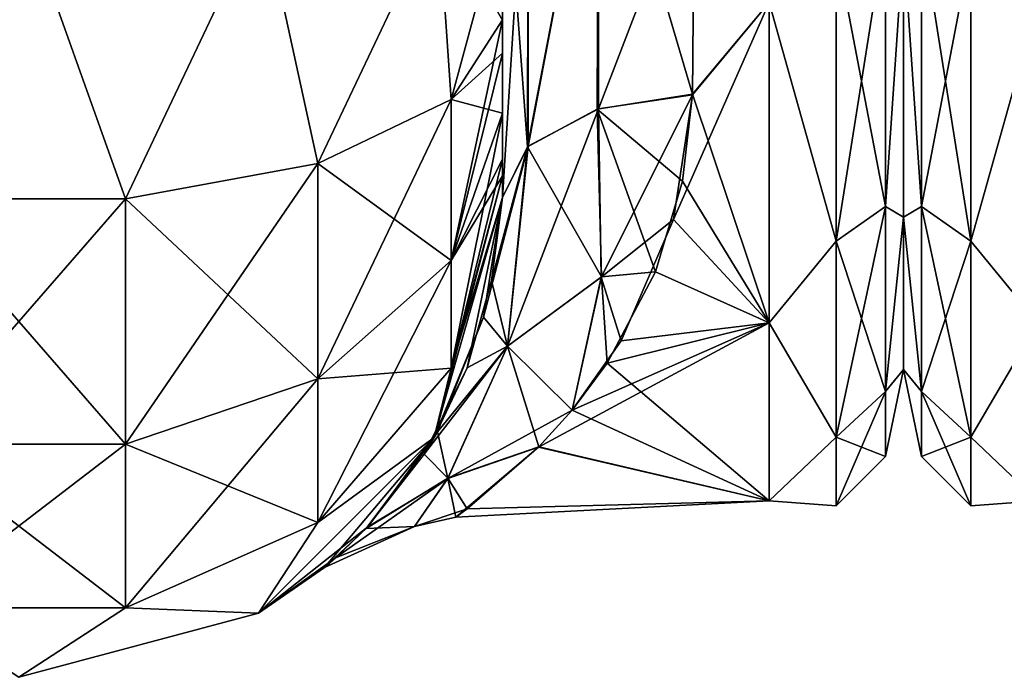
# Model space of a CAD drawing. Extents: x -23 to 470, y -1800 to 0.
# Tile 23 of 213: x 69 to 95, y -1800 to -1783. Entities that reach past the tile are written whole.
import ezdxf

# ---------------------------------------------------------------- set-up
doc = ezdxf.new("R2010")
doc.units = 0
doc.header["$LTSCALE"] = 61.997326
for name, color, linetype in [('11', 7, 'CONTINUOUS'), ('12', 7, 'CONTINUOUS'), ('129', 7, 'CONTINUOUS'), ('42', 7, 'CONTINUOUS'), ('43', 7, 'CONTINUOUS'), ('44', 7, 'CONTINUOUS'), ('51', 7, 'CONTINUOUS'), ('52', 7, 'CONTINUOUS'), ('55', 7, 'CONTINUOUS'), ('58', 7, 'CONTINUOUS'), ('86', 7, 'CONTINUOUS'), ('9', 7, 'CONTINUOUS')]:
    doc.layers.add(name, color=color, linetype=linetype)

msp = doc.modelspace()

# ---------------------------------------------------------------- linework, layer by layer
at = {"layer": '11', "linetype": 'CONTINUOUS'}
for points in [[(92, -1752.022, 4.582), (92, -1755.991, 12.803), (92, -1791.978, 4.582), (92, -1752.022, 4.582)], [(92, -1752.022, -4.582), (92, -1752.022, 4.582), (92, -1791.978, 4.582), (92, -1752.022, -4.582)], [(92, -1755.991, -12.803), (92, -1752.022, -4.582), (92, -1788.009, -12.803), (92, -1755.991, -12.803)], [(92, -1788.009, -12.803), (92, -1752.022, -4.582), (92, -1791.978, -4.582), (92, -1788.009, -12.803)], [(92, -1791.978, -4.582), (92, -1752.022, -4.582), (92, -1791.978, 4.582), (92, -1791.978, -4.582)], [(92, -1755.991, 12.803), (92, -1763.173, 18.494), (92, -1788.009, 12.803), (92, -1755.991, 12.803)], [(92, -1791.978, 4.582), (92, -1755.991, 12.803), (92, -1788.009, 12.803), (92, -1791.978, 4.582)], [(92, -1780.827, -18.494), (92, -1755.991, -12.803), (92, -1788.009, -12.803), (92, -1780.827, -18.494)], [(92, -1788.009, 12.803), (92, -1763.173, 18.494), (92, -1780.826, 18.494), (92, -1788.009, 12.803)]]:
    msp.add_3dface(points, dxfattribs=at)
at = {"layer": '12', "linetype": 'CONTINUOUS'}
for points in [[(86.5, -1784.819, 20.289), (88.5, -1782.413, 21.623), (86.553, -1778.684, 23.05), (86.5, -1784.819, 20.289)], [(86.553, -1778.685, -23.05), (88.5, -1782.413, -21.623), (86.5, -1784.808, -20.297), (86.553, -1778.685, -23.05)], [(88.5, -1790.764, 14.964), (88.5, -1782.413, 21.623), (86.005, -1788.075, 17.822), (88.5, -1790.764, 14.964)], [(86.005, -1788.075, 17.822), (88.5, -1782.413, 21.623), (86.5, -1784.819, 20.289), (86.005, -1788.075, 17.822)], [(88.5, -1782.413, -21.623), (88.5, -1790.764, -14.964), (86.5, -1784.808, -20.297), (88.5, -1782.413, -21.623)], [(86.5, -1784.808, -20.297), (88.5, -1790.764, -14.964), (86.239, -1787.075, -18.674), (86.5, -1784.808, -20.297)], [(86.239, -1787.075, -18.674), (88.5, -1790.764, -14.964), (85.541, -1789.435, -16.493), (86.239, -1787.075, -18.674)], [(84.643, -1791.236, 14.351), (88.5, -1790.764, 14.964), (86.005, -1788.075, 17.822), (84.643, -1791.236, 14.351)], [(85.541, -1789.435, -16.493), (88.5, -1790.764, -14.964), (84.28, -1791.813, -13.544), (85.541, -1789.435, -16.493)], [(88.5, -1795.398, 5.341), (88.5, -1790.764, 14.964), (82.491, -1794.002, 9.588), (88.5, -1795.398, 5.341)], [(82.491, -1794.002, 9.588), (88.5, -1790.764, 14.964), (83.368, -1793.036, 11.553), (82.491, -1794.002, 9.588)], [(83.368, -1793.036, 11.553), (88.5, -1790.764, 14.964), (84.643, -1791.236, 14.351), (83.368, -1793.036, 11.553)], [(88.5, -1790.764, -14.964), (88.5, -1795.398, -5.341), (84.28, -1791.813, -13.544), (88.5, -1790.764, -14.964)], [(84.28, -1791.813, -13.544), (88.5, -1795.398, -5.341), (83.364, -1793.041, -11.544), (84.28, -1791.813, -13.544)], [(83.364, -1793.041, -11.544), (88.5, -1795.398, -5.341), (82.499, -1793.994, -9.605), (83.364, -1793.041, -11.544)], [(80.34, -1795.823, 2.907), (88.5, -1795.398, 5.341), (82.491, -1794.002, 9.588), (80.34, -1795.823, 2.907)], [(82.499, -1793.994, -9.605), (88.5, -1795.398, -5.341), (80.632, -1795.611, -4.302), (82.499, -1793.994, -9.605)], [(80.632, -1795.611, -4.302), (88.5, -1795.398, 5.341), (80.34, -1795.823, 2.907), (80.632, -1795.611, -4.302)], [(88.5, -1795.398, -5.341), (88.5, -1795.398, 5.341), (80.632, -1795.611, -4.302), (88.5, -1795.398, -5.341)]]:
    msp.add_3dface(points, dxfattribs=at)
at = {"layer": '129', "linetype": 'CONTINUOUS'}
for points in [[(92.469, -1780.515, 20.556), (92, -1780.827, 18.494), (92.469, -1787.733, 15.733), (92.469, -1780.515, 20.556)], [(92.469, -1787.733, -15.733), (92, -1780.826, -18.494), (92.469, -1780.515, -20.556), (92.469, -1787.733, -15.733)], [(93.752, -1788.64, -16.64), (92.469, -1780.515, -20.556), (93.752, -1781.005, -21.741), (93.752, -1788.64, -16.64)], [(92.469, -1787.733, -15.733), (92.469, -1780.515, -20.556), (93.752, -1788.64, -16.64), (92.469, -1787.733, -15.733)], [(92.469, -1780.515, 20.556), (92.469, -1787.733, 15.733), (93.752, -1781.005, 21.741), (92.469, -1780.515, 20.556)], [(92, -1788.009, -12.803), (92, -1780.826, -18.494), (92.469, -1787.733, -15.733), (92, -1788.009, -12.803)], [(92, -1780.827, 18.494), (92, -1788.009, 12.803), (92.469, -1787.733, 15.733), (92, -1780.827, 18.494)], [(93.752, -1781.005, 21.741), (92.469, -1787.733, 15.733), (93.752, -1788.64, 16.64), (93.752, -1781.005, 21.741)], [(95.5, -1782.413, -21.623), (93.752, -1788.64, -16.64), (93.752, -1781.005, -21.741), (95.5, -1782.413, -21.623)], [(95.5, -1782.413, 21.623), (93.752, -1781.005, 21.741), (93.752, -1788.64, 16.64), (95.5, -1782.413, 21.623)], [(95.5, -1782.413, -21.623), (95.5, -1790.764, -14.964), (93.752, -1788.64, -16.64), (95.5, -1782.413, -21.623)], [(95.5, -1790.764, 14.964), (95.5, -1782.413, 21.623), (93.752, -1788.64, 16.64), (95.5, -1790.764, 14.964)], [(92.469, -1787.733, 15.733), (92, -1788.009, 12.803), (92.469, -1792.556, 8.515), (92.469, -1787.733, 15.733)], [(92.469, -1792.556, -8.515), (92, -1788.009, -12.803), (92.469, -1787.733, -15.733), (92.469, -1792.556, -8.515)], [(92.469, -1792.556, -8.515), (92.469, -1787.733, -15.733), (93.752, -1793.741, -9.005), (92.469, -1792.556, -8.515)], [(93.752, -1793.741, -9.005), (92.469, -1787.733, -15.733), (93.752, -1788.64, -16.64), (93.752, -1793.741, -9.005)], [(92.469, -1787.733, 15.733), (92.469, -1792.556, 8.515), (93.752, -1788.64, 16.64), (92.469, -1787.733, 15.733)], [(92, -1788.009, 12.803), (92, -1791.978, 4.582), (92.469, -1792.556, 8.515), (92, -1788.009, 12.803)], [(92, -1791.978, -4.582), (92, -1788.009, -12.803), (92.469, -1792.556, -8.515), (92, -1791.978, -4.582)], [(93.752, -1788.64, 16.64), (92.469, -1792.556, 8.515), (93.752, -1793.741, 9.005), (93.752, -1788.64, 16.64)], [(95.5, -1790.764, -14.964), (93.752, -1793.741, -9.005), (93.752, -1788.64, -16.64), (95.5, -1790.764, -14.964)], [(95.5, -1790.764, 14.964), (93.752, -1788.64, 16.64), (93.752, -1793.741, 9.005), (95.5, -1790.764, 14.964)], [(95.5, -1790.764, -14.964), (95.5, -1795.398, -5.341), (93.752, -1793.741, -9.005), (95.5, -1790.764, -14.964)], [(95.5, -1795.398, 5.341), (95.5, -1790.764, 14.964), (93.752, -1793.741, 9.005), (95.5, -1795.398, 5.341)], [(92, -1791.978, 4.582), (92, -1791.978, -4.582), (92.469, -1794.25, 0), (92, -1791.978, 4.582)], [(92.469, -1792.556, 8.515), (92, -1791.978, 4.582), (92.469, -1794.25, 0), (92.469, -1792.556, 8.515)], [(92.469, -1794.25, 0), (92, -1791.978, -4.582), (92.469, -1792.556, -8.515), (92.469, -1794.25, 0)], [(93.752, -1795.532, 0), (92.469, -1792.556, -8.515), (93.752, -1793.741, -9.005), (93.752, -1795.532, 0)], [(92.469, -1794.25, 0), (92.469, -1792.556, -8.515), (93.752, -1795.532, 0), (92.469, -1794.25, 0)], [(92.469, -1792.556, 8.515), (92.469, -1794.25, 0), (93.752, -1793.741, 9.005), (92.469, -1792.556, 8.515)], [(93.752, -1793.741, 9.005), (92.469, -1794.25, 0), (93.752, -1795.532, 0), (93.752, -1793.741, 9.005)], [(95.5, -1795.398, -5.341), (93.752, -1795.532, 0), (93.752, -1793.741, -9.005), (95.5, -1795.398, -5.341)], [(95.5, -1795.398, 5.341), (93.752, -1793.741, 9.005), (93.752, -1795.532, 0), (95.5, -1795.398, 5.341)], [(95.5, -1795.398, -5.341), (95.5, -1795.398, 5.341), (93.752, -1795.532, 0), (95.5, -1795.398, -5.341)]]:
    msp.add_3dface(points, dxfattribs=at)
at = {"layer": '42', "linetype": 'CONTINUOUS'}
for points in [[(69.05, -1780, 94.5), (62.697, -1780, 92.823), (66.168, -1787.534, 92.688), (69.05, -1780, 94.5)], [(71.732, -1787.534, 92.688), (69.05, -1780, 94.5), (66.168, -1787.534, 92.688), (71.732, -1787.534, 92.688)], [(75.3, -1780, 92.825), (69.05, -1780, 94.5), (71.732, -1787.534, 92.688), (75.3, -1780, 92.825)], [(76.744, -1786.61, 90.458), (75.3, -1780, 92.825), (71.732, -1787.534, 92.688), (76.744, -1786.61, 90.458)], [(79.875, -1780, 88.25), (75.3, -1780, 92.825), (76.744, -1786.61, 90.458), (79.875, -1780, 88.25)], [(80.212, -1784.946, 86.44), (79.875, -1780, 88.25), (76.744, -1786.61, 90.458), (80.212, -1784.946, 86.44)], [(81.55, -1782.865, 81.431), (79.875, -1780, 88.25), (80.212, -1784.946, 86.44), (81.55, -1782.865, 81.431)], [(81.55, -1783.734, 81), (81.55, -1782.865, 81.431), (80.212, -1784.946, 86.44), (81.55, -1783.734, 81)], [(81.55, -1785.305, 79.801), (81.55, -1783.734, 81), (80.212, -1784.946, 86.44), (81.55, -1785.305, 79.801)], [(80.212, -1784.946, 86.44), (76.744, -1786.61, 90.458), (80.212, -1789.142, 83.635), (80.212, -1784.946, 86.44)], [(81.55, -1785.305, 79.801), (80.212, -1784.946, 86.44), (80.212, -1789.142, 83.635), (81.55, -1785.305, 79.801)], [(81.55, -1786.5, 78.234), (81.55, -1785.305, 79.801), (80.212, -1789.142, 83.635), (81.55, -1786.5, 78.234)], [(81.55, -1786.933, 77.36), (81.55, -1786.5, 78.234), (80.212, -1789.142, 83.635), (81.55, -1786.933, 77.36)], [(76.744, -1786.61, 90.458), (71.732, -1787.534, 92.688), (76.744, -1792.219, 86.709), (76.744, -1786.61, 90.458)], [(76.744, -1786.61, 90.458), (76.744, -1792.219, 86.709), (80.212, -1789.142, 83.635), (76.744, -1786.61, 90.458)], [(81.55, -1787.5, 74.5), (81.55, -1786.933, 77.36), (80.212, -1791.944, 79.436), (81.55, -1787.5, 74.5)], [(80.212, -1791.944, 79.436), (81.55, -1786.933, 77.36), (80.212, -1789.142, 83.635), (80.212, -1791.944, 79.436)], [(71.732, -1787.534, 92.688), (66.168, -1787.534, 92.688), (71.732, -1793.926, 88.415), (71.732, -1787.534, 92.688)], [(66.168, -1787.534, 92.688), (66.168, -1793.926, 88.415), (71.732, -1793.926, 88.415), (66.168, -1787.534, 92.688)], [(71.732, -1787.534, 92.688), (71.732, -1793.926, 88.415), (76.744, -1792.219, 86.709), (71.732, -1787.534, 92.688)], [(79.775, -1793.75, 74.5), (81.55, -1787.5, 74.5), (80.212, -1791.944, 79.436), (79.775, -1793.75, 74.5)], [(76.744, -1792.219, 86.709), (80.212, -1791.944, 79.436), (80.212, -1789.142, 83.635), (76.744, -1792.219, 86.709)], [(76.744, -1795.963, 81.098), (79.775, -1793.75, 74.5), (80.212, -1791.944, 79.436), (76.744, -1795.963, 81.098)], [(76.744, -1795.963, 81.098), (80.212, -1791.944, 79.436), (76.744, -1792.219, 86.709), (76.744, -1795.963, 81.098)], [(71.732, -1793.926, 88.415), (76.744, -1795.963, 81.098), (76.744, -1792.219, 86.709), (71.732, -1793.926, 88.415)], [(75.2, -1798.325, 74.5), (79.775, -1793.75, 74.5), (76.744, -1795.963, 81.098), (75.2, -1798.325, 74.5)], [(66.168, -1798.194, 82.019), (71.732, -1798.194, 82.019), (66.168, -1793.926, 88.415), (66.168, -1798.194, 82.019)], [(66.168, -1793.926, 88.415), (71.732, -1798.194, 82.019), (71.732, -1793.926, 88.415), (66.168, -1793.926, 88.415)], [(71.732, -1798.194, 82.019), (76.744, -1795.963, 81.098), (71.732, -1793.926, 88.415), (71.732, -1798.194, 82.019)], [(71.732, -1798.194, 82.019), (75.2, -1798.325, 74.5), (76.744, -1795.963, 81.098), (71.732, -1798.194, 82.019)], [(66.168, -1798.194, 82.019), (68.95, -1800, 74.5), (71.732, -1798.194, 82.019), (66.168, -1798.194, 82.019)], [(68.95, -1800, 74.5), (75.2, -1798.325, 74.5), (71.732, -1798.194, 82.019), (68.95, -1800, 74.5)]]:
    msp.add_3dface(points, dxfattribs=at)
at = {"layer": '43', "linetype": 'CONTINUOUS'}
for points in [[(81.55, -1787.5, 24.51), (81.55, -1787.5, 74.5), (79.775, -1793.75, 74.5), (81.55, -1787.5, 24.51)], [(81.55, -1787.5, 24.51), (79.775, -1793.75, 74.5), (81.057, -1790.612, 21.135), (81.55, -1787.5, 24.51)], [(79.775, -1793.75, -74.5), (81.55, -1787.5, -74.5), (80.636, -1791.937, -19.226), (79.775, -1793.75, -74.5)], [(80.636, -1791.937, -19.226), (81.55, -1787.5, -74.5), (81.262, -1789.662, -22.31), (80.636, -1791.937, -19.226)], [(81.55, -1787.5, -74.5), (81.55, -1787.5, -24.51), (81.262, -1789.662, -22.31), (81.55, -1787.5, -74.5)], [(81.057, -1790.612, 21.135), (79.775, -1793.75, 74.5), (79.859, -1793.603, 16.214), (81.057, -1790.612, 21.135)], [(79.51, -1794.189, -14.928), (79.775, -1793.75, -74.5), (80.636, -1791.937, -19.226), (79.51, -1794.189, -14.928)], [(75.2, -1798.325, -74.5), (79.775, -1793.75, -74.5), (76.913, -1797.135, -0.598), (75.2, -1798.325, -74.5)], [(79.775, -1793.75, 74.5), (75.2, -1798.325, 74.5), (78.043, -1796.077, 9.205), (79.775, -1793.75, 74.5)], [(76.913, -1797.135, -0.598), (79.775, -1793.75, -74.5), (78.002, -1796.12, -9.006), (76.913, -1797.135, -0.598)], [(78.002, -1796.12, -9.006), (79.775, -1793.75, -74.5), (79.51, -1794.189, -14.928), (78.002, -1796.12, -9.006)], [(79.859, -1793.603, 16.214), (79.775, -1793.75, 74.5), (78.043, -1796.077, 9.205), (79.859, -1793.603, 16.214)], [(78.043, -1796.077, 9.205), (75.2, -1798.325, 74.5), (77.2, -1796.891, 4.517), (78.043, -1796.077, 9.205)], [(77.2, -1796.891, 4.517), (75.2, -1798.325, 74.5), (76.913, -1797.135, -0.598), (77.2, -1796.891, 4.517)], [(75.2, -1798.325, 74.5), (75.2, -1798.325, -74.5), (76.913, -1797.135, -0.598), (75.2, -1798.325, 74.5)], [(68.95, -1800, -74.5), (75.2, -1798.325, -74.5), (68.95, -1800, 74.5), (68.95, -1800, -74.5)], [(75.2, -1798.325, -74.5), (75.2, -1798.325, 74.5), (68.95, -1800, 74.5), (75.2, -1798.325, -74.5)]]:
    msp.add_3dface(points, dxfattribs=at)
at = {"layer": '44', "linetype": 'CONTINUOUS'}
for points in [[(62.697, -1780, -92.823), (69.05, -1780, -94.5), (66.168, -1787.534, -92.688), (62.697, -1780, -92.823)], [(66.168, -1787.534, -92.688), (69.05, -1780, -94.5), (71.732, -1787.534, -92.688), (66.168, -1787.534, -92.688)], [(69.05, -1780, -94.5), (75.3, -1780, -92.825), (71.732, -1787.534, -92.688), (69.05, -1780, -94.5)], [(71.732, -1787.534, -92.688), (75.3, -1780, -92.825), (76.744, -1786.61, -90.458), (71.732, -1787.534, -92.688)], [(75.3, -1780, -92.825), (79.875, -1780, -88.25), (76.744, -1786.61, -90.458), (75.3, -1780, -92.825)], [(76.744, -1786.61, -90.458), (79.875, -1780, -88.25), (80.212, -1784.946, -86.44), (76.744, -1786.61, -90.458)], [(79.875, -1780, -88.25), (81.55, -1780, -82), (80.212, -1784.946, -86.44), (79.875, -1780, -88.25)], [(81.55, -1780, -82), (81.55, -1782.865, -81.431), (80.212, -1784.946, -86.44), (81.55, -1780, -82)], [(81.55, -1782.865, -81.431), (81.55, -1783.734, -81), (80.212, -1789.142, -83.635), (81.55, -1782.865, -81.431)], [(80.212, -1784.946, -86.44), (81.55, -1782.865, -81.431), (80.212, -1789.142, -83.635), (80.212, -1784.946, -86.44)], [(81.55, -1783.734, -81), (81.55, -1785.305, -79.801), (80.212, -1789.142, -83.635), (81.55, -1783.734, -81)], [(76.744, -1786.61, -90.458), (80.212, -1784.946, -86.44), (76.744, -1792.219, -86.709), (76.744, -1786.61, -90.458)], [(76.744, -1792.219, -86.709), (80.212, -1784.946, -86.44), (80.212, -1789.142, -83.635), (76.744, -1792.219, -86.709)], [(81.55, -1785.305, -79.801), (81.55, -1786.5, -78.234), (80.212, -1791.944, -79.436), (81.55, -1785.305, -79.801)], [(81.55, -1785.305, -79.801), (80.212, -1791.944, -79.436), (80.212, -1789.142, -83.635), (81.55, -1785.305, -79.801)], [(81.55, -1786.5, -78.234), (81.55, -1786.933, -77.36), (80.212, -1791.944, -79.436), (81.55, -1786.5, -78.234)], [(71.732, -1787.534, -92.688), (76.744, -1786.61, -90.458), (71.732, -1793.926, -88.415), (71.732, -1787.534, -92.688)], [(71.732, -1793.926, -88.415), (76.744, -1786.61, -90.458), (76.744, -1792.219, -86.709), (71.732, -1793.926, -88.415)], [(81.55, -1786.933, -77.36), (81.55, -1787.5, -74.5), (79.775, -1793.75, -74.5), (81.55, -1786.933, -77.36)], [(81.55, -1786.933, -77.36), (79.775, -1793.75, -74.5), (80.212, -1791.944, -79.436), (81.55, -1786.933, -77.36)], [(66.168, -1787.534, -92.688), (71.732, -1787.534, -92.688), (66.168, -1793.926, -88.415), (66.168, -1787.534, -92.688)], [(66.168, -1793.926, -88.415), (71.732, -1787.534, -92.688), (71.732, -1793.926, -88.415), (66.168, -1793.926, -88.415)], [(80.212, -1791.944, -79.436), (76.744, -1795.963, -81.098), (80.212, -1789.142, -83.635), (80.212, -1791.944, -79.436)], [(76.744, -1795.963, -81.098), (76.744, -1792.219, -86.709), (80.212, -1789.142, -83.635), (76.744, -1795.963, -81.098)], [(80.212, -1791.944, -79.436), (79.775, -1793.75, -74.5), (76.744, -1795.963, -81.098), (80.212, -1791.944, -79.436)], [(76.744, -1795.963, -81.098), (71.732, -1798.194, -82.019), (76.744, -1792.219, -86.709), (76.744, -1795.963, -81.098)], [(71.732, -1798.194, -82.019), (71.732, -1793.926, -88.415), (76.744, -1792.219, -86.709), (71.732, -1798.194, -82.019)], [(79.775, -1793.75, -74.5), (75.2, -1798.325, -74.5), (76.744, -1795.963, -81.098), (79.775, -1793.75, -74.5)], [(71.732, -1798.194, -82.019), (66.168, -1798.194, -82.019), (71.732, -1793.926, -88.415), (71.732, -1798.194, -82.019)], [(66.168, -1798.194, -82.019), (66.168, -1793.926, -88.415), (71.732, -1793.926, -88.415), (66.168, -1798.194, -82.019)], [(76.744, -1795.963, -81.098), (75.2, -1798.325, -74.5), (71.732, -1798.194, -82.019), (76.744, -1795.963, -81.098)], [(71.732, -1798.194, -82.019), (68.95, -1800, -74.5), (66.168, -1798.194, -82.019), (71.732, -1798.194, -82.019)], [(75.2, -1798.325, -74.5), (68.95, -1800, -74.5), (71.732, -1798.194, -82.019), (75.2, -1798.325, -74.5)]]:
    msp.add_3dface(points, dxfattribs=at)
at = {"layer": '51', "linetype": 'CONTINUOUS'}
for points in [[(84.015, -1785.197, -20.868), (82.207, -1786.175, -22.416), (84.055, -1776.506, -24.252), (84.015, -1785.197, -20.868)], [(82.207, -1786.175, -22.416), (82.221, -1776.841, -26.053), (84.055, -1776.506, -24.252), (82.207, -1786.175, -22.416)], [(86.5, -1784.808, -20.297), (84.015, -1785.197, -20.868), (84.055, -1776.506, -24.252), (86.5, -1784.808, -20.297)], [(86.553, -1778.685, -23.05), (86.5, -1784.808, -20.297), (84.055, -1776.506, -24.252), (86.553, -1778.685, -23.05)], [(82.207, -1786.175, -22.416), (81.55, -1777.301, -28.507), (82.221, -1776.841, -26.053), (82.207, -1786.175, -22.416)], [(81.55, -1787.5, -24.51), (81.55, -1777.301, -28.507), (82.207, -1786.175, -22.416), (81.55, -1787.5, -24.51)]]:
    msp.add_3dface(points, dxfattribs=at)
at = {"layer": '52', "linetype": 'CONTINUOUS'}
for points in [[(82.221, -1776.841, 26.053), (82.221, -1786.163, 22.396), (84.055, -1776.506, 24.252), (82.221, -1776.841, 26.053)], [(84.055, -1776.506, 24.252), (82.221, -1786.163, 22.396), (84.055, -1785.184, 20.848), (84.055, -1776.506, 24.252)], [(86.553, -1778.684, 23.05), (84.055, -1776.506, 24.252), (84.055, -1785.184, 20.848), (86.553, -1778.684, 23.05)], [(81.55, -1777.301, 28.507), (81.55, -1787.5, 24.51), (82.221, -1776.841, 26.053), (81.55, -1777.301, 28.507)], [(82.221, -1776.841, 26.053), (81.55, -1787.5, 24.51), (82.221, -1786.163, 22.396), (82.221, -1776.841, 26.053)], [(86.5, -1784.819, 20.289), (86.553, -1778.684, 23.05), (84.055, -1785.184, 20.848), (86.5, -1784.819, 20.289)]]:
    msp.add_3dface(points, dxfattribs=at)
at = {"layer": '55', "linetype": 'CONTINUOUS'}
for points in [[(90.248, -1788.64, 16.64), (91.531, -1780.515, 20.556), (90.248, -1781.005, 21.741), (90.248, -1788.64, 16.64)], [(91.531, -1787.733, 15.733), (91.531, -1780.515, 20.556), (90.248, -1788.64, 16.64), (91.531, -1787.733, 15.733)], [(91.531, -1780.515, -20.556), (91.531, -1787.733, -15.733), (90.248, -1781.005, -21.741), (91.531, -1780.515, -20.556)], [(91.531, -1780.515, -20.556), (92, -1780.827, -18.494), (91.531, -1787.733, -15.733), (91.531, -1780.515, -20.556)], [(91.531, -1787.733, 15.733), (92, -1780.826, 18.494), (91.531, -1780.515, 20.556), (91.531, -1787.733, 15.733)], [(92, -1788.009, 12.803), (92, -1780.826, 18.494), (91.531, -1787.733, 15.733), (92, -1788.009, 12.803)], [(92, -1780.827, -18.494), (92, -1788.009, -12.803), (91.531, -1787.733, -15.733), (92, -1780.827, -18.494)], [(88.5, -1782.413, 21.623), (90.248, -1788.64, 16.64), (90.248, -1781.005, 21.741), (88.5, -1782.413, 21.623)], [(88.5, -1782.413, -21.623), (90.248, -1781.005, -21.741), (90.248, -1788.64, -16.64), (88.5, -1782.413, -21.623)], [(90.248, -1781.005, -21.741), (91.531, -1787.733, -15.733), (90.248, -1788.64, -16.64), (90.248, -1781.005, -21.741)], [(88.5, -1782.413, 21.623), (88.5, -1790.764, 14.964), (90.248, -1788.64, 16.64), (88.5, -1782.413, 21.623)], [(88.5, -1790.764, -14.964), (88.5, -1782.413, -21.623), (90.248, -1788.64, -16.64), (88.5, -1790.764, -14.964)], [(90.248, -1793.741, 9.005), (91.531, -1787.733, 15.733), (90.248, -1788.64, 16.64), (90.248, -1793.741, 9.005)], [(91.531, -1792.556, 8.515), (91.531, -1787.733, 15.733), (90.248, -1793.741, 9.005), (91.531, -1792.556, 8.515)], [(91.531, -1787.733, -15.733), (91.531, -1792.556, -8.515), (90.248, -1788.64, -16.64), (91.531, -1787.733, -15.733)], [(91.531, -1787.733, -15.733), (92, -1788.009, -12.803), (91.531, -1792.556, -8.515), (91.531, -1787.733, -15.733)], [(91.531, -1792.556, 8.515), (92, -1788.009, 12.803), (91.531, -1787.733, 15.733), (91.531, -1792.556, 8.515)], [(92, -1788.009, -12.803), (92, -1791.978, -4.582), (91.531, -1792.556, -8.515), (92, -1788.009, -12.803)], [(92, -1791.978, 4.582), (92, -1788.009, 12.803), (91.531, -1792.556, 8.515), (92, -1791.978, 4.582)], [(88.5, -1790.764, 14.964), (90.248, -1793.741, 9.005), (90.248, -1788.64, 16.64), (88.5, -1790.764, 14.964)], [(88.5, -1790.764, -14.964), (90.248, -1788.64, -16.64), (90.248, -1793.741, -9.005), (88.5, -1790.764, -14.964)], [(90.248, -1788.64, -16.64), (91.531, -1792.556, -8.515), (90.248, -1793.741, -9.005), (90.248, -1788.64, -16.64)], [(88.5, -1790.764, 14.964), (88.5, -1795.398, 5.341), (90.248, -1793.741, 9.005), (88.5, -1790.764, 14.964)], [(88.5, -1795.398, -5.341), (88.5, -1790.764, -14.964), (90.248, -1793.741, -9.005), (88.5, -1795.398, -5.341)], [(92, -1791.978, -4.582), (92, -1791.978, 4.582), (91.531, -1794.25, 0), (92, -1791.978, -4.582)], [(91.531, -1792.556, -8.515), (92, -1791.978, -4.582), (91.531, -1794.25, 0), (91.531, -1792.556, -8.515)], [(91.531, -1794.25, 0), (92, -1791.978, 4.582), (91.531, -1792.556, 8.515), (91.531, -1794.25, 0)], [(90.248, -1795.532, 0), (91.531, -1792.556, 8.515), (90.248, -1793.741, 9.005), (90.248, -1795.532, 0)], [(91.531, -1794.25, 0), (91.531, -1792.556, 8.515), (90.248, -1795.532, 0), (91.531, -1794.25, 0)], [(91.531, -1792.556, -8.515), (91.531, -1794.25, 0), (90.248, -1793.741, -9.005), (91.531, -1792.556, -8.515)], [(88.5, -1795.398, 5.341), (90.248, -1795.532, 0), (90.248, -1793.741, 9.005), (88.5, -1795.398, 5.341)], [(88.5, -1795.398, -5.341), (90.248, -1793.741, -9.005), (90.248, -1795.532, 0), (88.5, -1795.398, -5.341)], [(90.248, -1793.741, -9.005), (91.531, -1794.25, 0), (90.248, -1795.532, 0), (90.248, -1793.741, -9.005)], [(88.5, -1795.398, 5.341), (88.5, -1795.398, -5.341), (90.248, -1795.532, 0), (88.5, -1795.398, 5.341)]]:
    msp.add_3dface(points, dxfattribs=at)
at = {"layer": '58', "linetype": 'CONTINUOUS'}
for points in [[(86.5, -1784.808, -20.297), (86.239, -1787.075, -18.674), (84.015, -1785.197, -20.868), (86.5, -1784.808, -20.297)], [(86.5, -1784.819, 20.289), (84.055, -1785.184, 20.848), (84.127, -1789.573, 16.626), (86.5, -1784.819, 20.289)], [(86.005, -1788.075, 17.822), (86.5, -1784.819, 20.289), (84.127, -1789.573, 16.626), (86.005, -1788.075, 17.822)], [(84.055, -1785.184, 20.848), (82.221, -1786.163, 22.396), (81.68, -1791.372, 16.129), (84.055, -1785.184, 20.848)], [(84.055, -1785.184, 20.848), (81.68, -1791.372, 16.129), (84.127, -1789.573, 16.626), (84.055, -1785.184, 20.848)], [(84.128, -1789.568, -16.631), (82.207, -1786.175, -22.416), (84.015, -1785.197, -20.868), (84.128, -1789.568, -16.631)], [(86.239, -1787.075, -18.674), (85.541, -1789.435, -16.493), (84.015, -1785.197, -20.868), (86.239, -1787.075, -18.674)], [(85.541, -1789.435, -16.493), (84.128, -1789.568, -16.631), (84.015, -1785.197, -20.868), (85.541, -1789.435, -16.493)], [(81.55, -1787.5, 24.51), (81.057, -1790.612, 21.135), (82.221, -1786.163, 22.396), (81.55, -1787.5, 24.51)], [(82.221, -1786.163, 22.396), (81.057, -1790.612, 21.135), (81.68, -1791.372, 16.129), (82.221, -1786.163, 22.396)], [(81.262, -1789.662, -22.31), (81.55, -1787.5, -24.51), (82.207, -1786.175, -22.416), (81.262, -1789.662, -22.31)], [(81.681, -1791.371, -16.13), (81.262, -1789.662, -22.31), (82.207, -1786.175, -22.416), (81.681, -1791.371, -16.13)], [(81.681, -1791.371, -16.13), (82.207, -1786.175, -22.416), (84.128, -1789.568, -16.631), (81.681, -1791.371, -16.13)], [(84.643, -1791.236, 14.351), (86.005, -1788.075, 17.822), (84.127, -1789.573, 16.626), (84.643, -1791.236, 14.351)], [(81.68, -1791.372, 16.129), (83.368, -1793.036, 11.553), (84.127, -1789.573, 16.626), (81.68, -1791.372, 16.129)], [(83.364, -1793.041, -11.544), (81.681, -1791.371, -16.13), (84.128, -1789.568, -16.631), (83.364, -1793.041, -11.544)], [(84.28, -1791.813, -13.544), (83.364, -1793.041, -11.544), (84.128, -1789.568, -16.631), (84.28, -1791.813, -13.544)], [(83.368, -1793.036, 11.553), (84.643, -1791.236, 14.351), (84.127, -1789.573, 16.626), (83.368, -1793.036, 11.553)], [(85.541, -1789.435, -16.493), (84.28, -1791.813, -13.544), (84.128, -1789.568, -16.631), (85.541, -1789.435, -16.493)], [(80.636, -1791.937, -19.226), (81.262, -1789.662, -22.31), (81.681, -1791.371, -16.13), (80.636, -1791.937, -19.226)], [(81.057, -1790.612, 21.135), (79.859, -1793.603, 16.214), (81.68, -1791.372, 16.129), (81.057, -1790.612, 21.135)], [(79.51, -1794.189, -14.928), (80.636, -1791.937, -19.226), (81.681, -1791.371, -16.13), (79.51, -1794.189, -14.928)], [(80.133, -1794.815, -8.376), (79.51, -1794.189, -14.928), (81.681, -1791.371, -16.13), (80.133, -1794.815, -8.376)], [(81.68, -1791.372, 16.129), (79.859, -1793.603, 16.214), (80.132, -1794.816, 8.373), (81.68, -1791.372, 16.129)], [(83.368, -1793.036, 11.553), (81.68, -1791.372, 16.129), (80.132, -1794.816, 8.373), (83.368, -1793.036, 11.553)], [(82.499, -1793.994, -9.605), (80.133, -1794.815, -8.376), (81.681, -1791.371, -16.13), (82.499, -1793.994, -9.605)], [(83.364, -1793.041, -11.544), (82.499, -1793.994, -9.605), (81.681, -1791.371, -16.13), (83.364, -1793.041, -11.544)], [(82.491, -1794.002, 9.588), (83.368, -1793.036, 11.553), (80.132, -1794.816, 8.373), (82.491, -1794.002, 9.588)], [(79.859, -1793.603, 16.214), (78.043, -1796.077, 9.205), (80.132, -1794.816, 8.373), (79.859, -1793.603, 16.214)], [(80.34, -1795.823, 2.907), (82.491, -1794.002, 9.588), (80.132, -1794.816, 8.373), (80.34, -1795.823, 2.907)], [(82.499, -1793.994, -9.605), (80.632, -1795.611, -4.302), (80.133, -1794.815, -8.376), (82.499, -1793.994, -9.605)], [(78.002, -1796.12, -9.006), (79.51, -1794.189, -14.928), (80.133, -1794.815, -8.376), (78.002, -1796.12, -9.006)], [(78.043, -1796.077, 9.205), (77.2, -1796.891, 4.517), (80.132, -1794.816, 8.373), (78.043, -1796.077, 9.205)], [(80.132, -1794.816, 8.373), (77.2, -1796.891, 4.517), (79.259, -1796.069, -0.003), (80.132, -1794.816, 8.373)], [(79.259, -1796.069, -0.003), (78.002, -1796.12, -9.006), (80.133, -1794.815, -8.376), (79.259, -1796.069, -0.003)], [(80.632, -1795.611, -4.302), (79.259, -1796.069, -0.003), (80.133, -1794.815, -8.376), (80.632, -1795.611, -4.302)], [(80.34, -1795.823, 2.907), (80.132, -1794.816, 8.373), (79.259, -1796.069, -0.003), (80.34, -1795.823, 2.907)], [(80.632, -1795.611, -4.302), (80.34, -1795.823, 2.907), (79.259, -1796.069, -0.003), (80.632, -1795.611, -4.302)], [(77.2, -1796.891, 4.517), (76.913, -1797.135, -0.598), (79.259, -1796.069, -0.003), (77.2, -1796.891, 4.517)], [(76.913, -1797.135, -0.598), (78.002, -1796.12, -9.006), (79.259, -1796.069, -0.003), (76.913, -1797.135, -0.598)]]:
    msp.add_3dface(points, dxfattribs=at)
at = {"layer": '86', "linetype": 'CONTINUOUS'}
for points in [[(92, -1752.022, -4.582), (92, -1755.991, -12.803), (92, -1791.978, -4.582), (92, -1752.022, -4.582)], [(92, -1752.022, 4.582), (92, -1752.022, -4.582), (92, -1791.978, -4.582), (92, -1752.022, 4.582)], [(92, -1755.991, 12.803), (92, -1752.022, 4.582), (92, -1788.009, 12.803), (92, -1755.991, 12.803)], [(92, -1788.009, 12.803), (92, -1752.022, 4.582), (92, -1791.978, 4.582), (92, -1788.009, 12.803)], [(92, -1791.978, 4.582), (92, -1752.022, 4.582), (92, -1791.978, -4.582), (92, -1791.978, 4.582)], [(92, -1755.991, -12.803), (92, -1763.173, -18.494), (92, -1788.009, -12.803), (92, -1755.991, -12.803)], [(92, -1791.978, -4.582), (92, -1755.991, -12.803), (92, -1788.009, -12.803), (92, -1791.978, -4.582)], [(92, -1780.827, 18.494), (92, -1755.991, 12.803), (92, -1788.009, 12.803), (92, -1780.827, 18.494)], [(92, -1788.009, -12.803), (92, -1763.173, -18.494), (92, -1780.826, -18.494), (92, -1788.009, -12.803)]]:
    msp.add_3dface(points, dxfattribs=at)
at = {"layer": '9', "linetype": 'CONTINUOUS'}
for points in [[(81.55, -1782.865, 81.431), (81.55, -1783.734, 81), (81.55, -1728.15, 82), (81.55, -1782.865, 81.431)], [(81.55, -1728.15, 82), (81.55, -1783.734, 81), (81.55, -1736.977, 79.993), (81.55, -1728.15, 82)], [(81.55, -1736.813, -39.073), (81.55, -1743.908, -33.612), (81.55, -1787.5, -74.5), (81.55, -1736.813, -39.073)], [(81.55, -1736.977, -43.007), (81.55, -1736.813, -39.073), (81.55, -1787.5, -74.5), (81.55, -1736.977, -43.007)], [(81.55, -1786.933, 77.36), (81.55, -1787.5, 74.5), (81.55, -1736.977, 79.993), (81.55, -1786.933, 77.36)], [(81.55, -1736.977, 79.993), (81.55, -1787.5, 74.5), (81.55, -1744.158, 74.304), (81.55, -1736.977, 79.993)], [(81.55, -1786.5, 78.234), (81.55, -1786.933, 77.36), (81.55, -1736.977, 79.993), (81.55, -1786.5, 78.234)], [(81.55, -1785.305, 79.801), (81.55, -1786.5, 78.234), (81.55, -1736.977, 79.993), (81.55, -1785.305, 79.801)], [(81.55, -1783.734, 81), (81.55, -1785.305, 79.801), (81.55, -1736.977, 79.993), (81.55, -1783.734, 81)], [(81.55, -1744.158, -48.696), (81.55, -1736.977, -43.007), (81.55, -1787.5, -74.5), (81.55, -1744.158, -48.696)], [(81.55, -1736.981, -79.992), (81.55, -1744.161, -74.301), (81.55, -1785.305, -79.801), (81.55, -1736.981, -79.992)], [(81.55, -1780, -82), (81.55, -1736.981, -79.992), (81.55, -1782.865, -81.431), (81.55, -1780, -82)], [(81.55, -1782.865, -81.431), (81.55, -1736.981, -79.992), (81.55, -1783.734, -81), (81.55, -1782.865, -81.431)], [(81.55, -1783.734, -81), (81.55, -1736.981, -79.992), (81.55, -1785.305, -79.801), (81.55, -1783.734, -81)], [(81.55, -1787.5, -74.5), (81.55, -1743.908, -33.612), (81.55, -1777.301, -28.507), (81.55, -1787.5, -74.5)], [(81.55, -1787.5, 74.5), (81.55, -1787.5, 24.51), (81.55, -1744.158, 74.304), (81.55, -1787.5, 74.5)], [(81.55, -1744.158, 74.304), (81.55, -1787.5, 24.51), (81.55, -1748.128, 66.083), (81.55, -1744.158, 74.304)], [(81.55, -1748.128, -56.917), (81.55, -1744.158, -48.696), (81.55, -1787.5, -74.5), (81.55, -1748.128, -56.917)], [(81.55, -1748.129, 56.921), (81.55, -1787.5, 24.51), (81.55, -1744.161, 48.699), (81.55, -1748.129, 56.921)], [(81.55, -1744.161, 48.699), (81.55, -1787.5, 24.51), (81.55, -1777.301, 28.507), (81.55, -1744.161, 48.699)], [(81.55, -1744.161, -74.301), (81.55, -1748.129, -66.079), (81.55, -1787.5, -74.5), (81.55, -1744.161, -74.301)], [(81.55, -1785.305, -79.801), (81.55, -1744.161, -74.301), (81.55, -1786.5, -78.234), (81.55, -1785.305, -79.801)], [(81.55, -1786.5, -78.234), (81.55, -1744.161, -74.301), (81.55, -1786.933, -77.36), (81.55, -1786.5, -78.234)], [(81.55, -1786.933, -77.36), (81.55, -1744.161, -74.301), (81.55, -1787.5, -74.5), (81.55, -1786.933, -77.36)], [(81.55, -1748.128, 66.083), (81.55, -1787.5, 24.51), (81.55, -1748.129, 56.921), (81.55, -1748.128, 66.083)], [(81.55, -1748.129, -66.079), (81.55, -1748.128, -56.917), (81.55, -1787.5, -74.5), (81.55, -1748.129, -66.079)], [(81.55, -1787.5, -24.51), (81.55, -1787.5, -74.5), (81.55, -1777.301, -28.507), (81.55, -1787.5, -24.51)]]:
    msp.add_3dface(points, dxfattribs=at)

doc.saveas('drawing.dxf')
